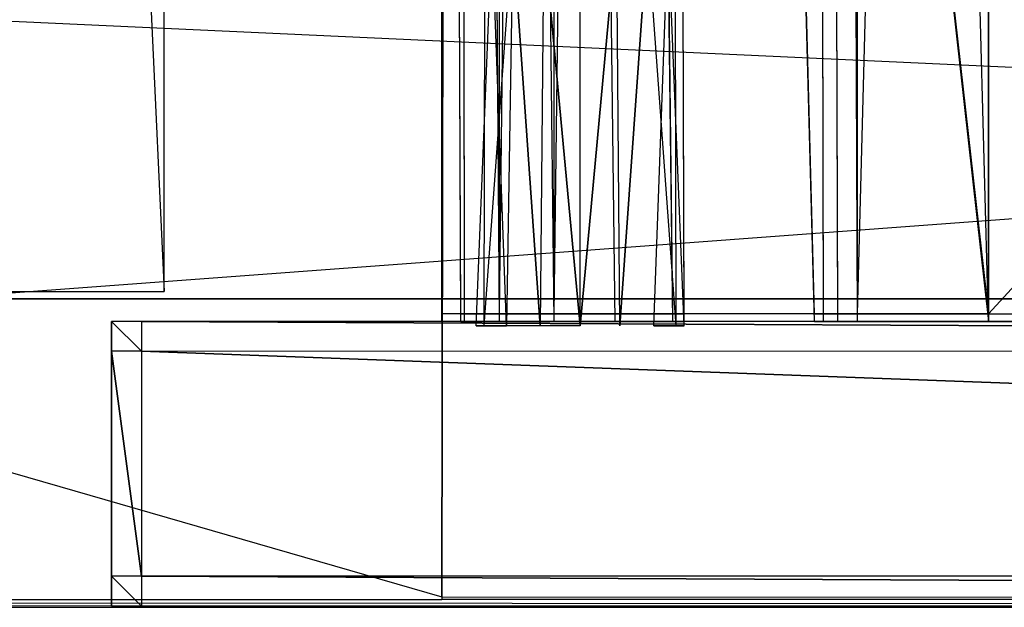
# Model space of a CAD drawing. Extents: x 0 to 1.4, y -0.5 to 0.
# Tile 29 of 44: x 0.9794 to 1.045, y -0.5 to -0.4608. Entities that reach past the tile are written whole.
import ezdxf

# ---------------------------------------------------------------- set-up
doc = ezdxf.new("R2010")
doc.units = 0
for name, color, linetype in [('L10_KORPUS_LEGATO_BO_X_13620__Y', 7, 'CONTINUOUS'), ('L12_KORPUS_LEGATO_3_N_B21700___', 7, 'CONTINUOUS'), ('L17_KORPUS_LEGATO_MS_X_190__Y_4', 7, 'CONTINUOUS'), ('L32_DRAWERBOX_LEGATO_REL_6_X_36', 7, 'CONTINUOUS'), ('L34_DRAWERBOX_LEGATO_REL_4_X_13', 7, 'CONTINUOUS'), ('L35_DRAWERBOX_LEGATO_REL_3_X_29', 7, 'CONTINUOUS'), ('L39_FRONT_LEGATO_S2S2_X_3400__Y', 7, 'CONTINUOUS'), ('L41_DRAWERBOX_LEGATO_NOR_4_X_36', 7, 'CONTINUOUS'), ('L44_DRAWERBOX_LEGATO_NOR_1_X_29', 7, 'CONTINUOUS'), ('L46_FRONT_LEGATO_S2S2_X_1400__Y', 7, 'CONTINUOUS'), ('L7_PLATTE_LEGATO_0_N_B21700____', 7, 'CONTINUOUS')]:
    doc.layers.add(name, color=color, linetype=linetype)

msp = doc.modelspace()

# ---------------------------------------------------------------- linework, layer by layer
at = {"layer": 'L10_KORPUS_LEGATO_BO_X_13620__Y', "color": 8}
for points, invisible_edges in [([(1.381, -0.479447, 0.02), (0.019, -0.069947, 0.02), (0.019, -0.479447, 0.02), (1.381, -0.479447, 0.02)], 13), ([(0.019, -0.069947, 0.02), (1.381, -0.479447, 0.02), (1.381, -0.069947, 0.02), (0.019, -0.069947, 0.02)], 14), ([(1.381, -0.069947, 0.001), (0.019, -0.479447, 0.001), (0.019, -0.069947, 0.001), (1.381, -0.069947, 0.001)], 13), ([(0.019, -0.479447, 0.001), (1.381, -0.069947, 0.001), (1.381, -0.479447, 0.001), (0.019, -0.479447, 0.001)], 14), ([(1.381, -0.479447, 0.001), (0.019, -0.479447, 0.02), (0.019, -0.479447, 0.001), (1.381, -0.479447, 0.001)], 13), ([(0.019, -0.479447, 0.02), (1.381, -0.479447, 0.001), (1.381, -0.479447, 0.02), (0.019, -0.479447, 0.02)], 14)]:
    msp.add_3dface(points, dxfattribs=dict(at, invisible_edges=invisible_edges))
at = {"layer": 'L12_KORPUS_LEGATO_3_N_B21700___', "color": 8}
for points, invisible_edges in [([(0.019, -0.479447, 0.483), (0.079, -0.419447, 0.483), (1.381, -0.479447, 0.483), (0.019, -0.479447, 0.483)], 10), ([(1.381, -0.479447, 0.502), (0.079, -0.419447, 0.502), (0.019, -0.479447, 0.502), (1.381, -0.479447, 0.502)], 13), ([(1.381, -0.479447, 0.483), (0.079, -0.419447, 0.483), (1.321, -0.419447, 0.483), (1.381, -0.479447, 0.483)], 15), ([(0.079, -0.419447, 0.502), (1.381, -0.479447, 0.502), (1.321, -0.419447, 0.502), (0.079, -0.419447, 0.502)], 14), ([(1.381, -0.479447, 0.483), (0.019, -0.479447, 0.502), (0.019, -0.479447, 0.483), (1.381, -0.479447, 0.483)], 13), ([(0.019, -0.479447, 0.502), (1.381, -0.479447, 0.483), (1.381, -0.479447, 0.502), (0.019, -0.479447, 0.502)], 14)]:
    msp.add_3dface(points, dxfattribs=dict(at, invisible_edges=invisible_edges))
at = {"layer": 'L17_KORPUS_LEGATO_MS_X_190__Y_4', "color": 8}
for points, invisible_edges in [([(0.989, -0.069937, 0.02), (0.97, -0.478937, 0.02), (0.97, -0.069937, 0.02), (0.989, -0.069937, 0.02)], 13), ([(0.97, -0.478937, 0.02), (0.989, -0.069937, 0.02), (0.989, -0.478937, 0.02), (0.97, -0.478937, 0.02)], 14), ([(0.989, -0.478937, 0.483), (0.97, -0.069937, 0.483), (0.97, -0.478937, 0.483), (0.989, -0.478937, 0.483)], 13), ([(0.97, -0.069937, 0.483), (0.989, -0.478937, 0.483), (0.989, -0.069937, 0.483), (0.97, -0.069937, 0.483)], 14), ([(0.989, -0.069937, 0.02), (0.989, -0.478937, 0.483), (0.989, -0.478937, 0.02), (0.989, -0.069937, 0.02)], 13), ([(0.989, -0.478937, 0.483), (0.989, -0.069937, 0.02), (0.989, -0.069937, 0.483), (0.989, -0.478937, 0.483)], 14), ([(0.989, -0.478937, 0.483), (0.97, -0.478937, 0.02), (0.989, -0.478937, 0.02), (0.989, -0.478937, 0.483)], 13), ([(0.97, -0.478937, 0.02), (0.989, -0.478937, 0.483), (0.97, -0.478937, 0.483), (0.97, -0.478937, 0.02)], 14)]:
    msp.add_3dface(points, dxfattribs=dict(at, invisible_edges=invisible_edges))
at = {"layer": 'L32_DRAWERBOX_LEGATO_REL_6_X_36', "color": 8}
for points, invisible_edges in [([(1.043985, -0.480942, 0.032), (1.0075, -0.156942, 0.032), (1.0075, -0.480942, 0.032), (1.043985, -0.480942, 0.032)], 13), ([(1.0075, -0.156942, 0.032), (1.043985, -0.480942, 0.032), (1.043985, -0.156942, 0.032), (1.0075, -0.156942, 0.032)], 14), ([(1.0075, -0.156942, 0.032), (1.008786, -0.480942, 0.10758), (1.0075, -0.480942, 0.032), (1.0075, -0.156942, 0.032)], 13), ([(1.008786, -0.480942, 0.10758), (1.0075, -0.156942, 0.032), (1.008786, -0.156942, 0.10758), (1.008786, -0.480942, 0.10758)], 14), ([(1.008786, -0.156942, 0.10758), (1.009033, -0.480942, 0.110955), (1.008786, -0.480942, 0.10758), (1.008786, -0.156942, 0.10758)], 13), ([(1.009033, -0.480942, 0.110955), (1.008786, -0.156942, 0.10758), (1.009033, -0.156942, 0.110955), (1.009033, -0.480942, 0.110955)], 14), ([(1.009033, -0.156942, 0.110955), (1.01138, -0.480942, 0.114232), (1.009033, -0.480942, 0.110955), (1.009033, -0.156942, 0.110955)], 13), ([(1.01138, -0.480942, 0.114232), (1.009033, -0.156942, 0.110955), (1.01138, -0.156942, 0.114232), (1.01138, -0.480942, 0.114232)], 14), ([(1.01138, -0.156942, 0.114232), (1.015026, -0.480942, 0.115948), (1.01138, -0.480942, 0.114232), (1.01138, -0.156942, 0.114232)], 13), ([(1.015026, -0.480942, 0.115948), (1.01138, -0.156942, 0.114232), (1.015026, -0.156942, 0.115948), (1.015026, -0.480942, 0.115948)], 14), ([(1.015026, -0.156942, 0.115948), (1.019089, -0.480942, 0.115998), (1.015026, -0.480942, 0.115948), (1.015026, -0.156942, 0.115948)], 13), ([(1.019089, -0.480942, 0.115998), (1.015026, -0.156942, 0.115948), (1.019089, -0.156942, 0.115998), (1.019089, -0.480942, 0.115998)], 14), ([(1.019089, -0.156942, 0.115998), (1.022928, -0.480942, 0.114666), (1.019089, -0.480942, 0.115998), (1.019089, -0.156942, 0.115998)], 13), ([(1.022928, -0.480942, 0.114666), (1.019089, -0.156942, 0.115998), (1.022928, -0.156942, 0.114666), (1.022928, -0.480942, 0.114666)], 14), ([(1.022928, -0.156942, 0.114666), (1.02368, -0.480942, 0.113598), (1.022928, -0.480942, 0.114666), (1.022928, -0.156942, 0.114666)], 13), ([(1.02368, -0.480942, 0.113598), (1.022928, -0.156942, 0.114666), (1.02368, -0.156942, 0.113598), (1.02368, -0.480942, 0.113598)], 14), ([(1.02368, -0.156942, 0.113598), (1.032389, -0.480942, 0.060646), (1.02368, -0.480942, 0.113598), (1.02368, -0.156942, 0.113598)], 13), ([(1.032389, -0.480942, 0.060646), (1.02368, -0.156942, 0.113598), (1.032389, -0.156942, 0.060646), (1.032389, -0.480942, 0.060646)], 14), ([(1.032389, -0.156942, 0.060646), (1.03297, -0.480942, 0.058607), (1.032389, -0.480942, 0.060646), (1.032389, -0.156942, 0.060646)], 13), ([(1.03297, -0.480942, 0.058607), (1.032389, -0.156942, 0.060646), (1.03297, -0.156942, 0.058607), (1.03297, -0.480942, 0.058607)], 14), ([(1.03297, -0.156942, 0.058607), (1.033933, -0.480942, 0.056719), (1.03297, -0.480942, 0.058607), (1.03297, -0.156942, 0.058607)], 13), ([(1.033933, -0.480942, 0.056719), (1.03297, -0.156942, 0.058607), (1.033933, -0.156942, 0.056719), (1.033933, -0.480942, 0.056719)], 14), ([(1.033933, -0.156942, 0.056719), (1.035241, -0.480942, 0.055052), (1.033933, -0.480942, 0.056719), (1.033933, -0.156942, 0.056719)], 13), ([(1.035241, -0.480942, 0.055052), (1.033933, -0.156942, 0.056719), (1.035241, -0.156942, 0.055052), (1.035241, -0.480942, 0.055052)], 14), ([(1.035241, -0.156942, 0.055052), (1.043985, -0.480942, 0.048743), (1.035241, -0.480942, 0.055052), (1.035241, -0.156942, 0.055052)], 13), ([(1.043985, -0.480942, 0.048743), (1.035241, -0.156942, 0.055052), (1.043985, -0.156942, 0.048743), (1.043985, -0.480942, 0.048743)], 14), ([(1.043985, -0.156942, 0.048743), (1.043985, -0.480942, 0.032), (1.043985, -0.480942, 0.048743), (1.043985, -0.156942, 0.048743)], 13), ([(1.043985, -0.480942, 0.032), (1.043985, -0.156942, 0.048743), (1.043985, -0.156942, 0.032), (1.043985, -0.480942, 0.032)], 14), ([(1.008786, -0.480942, 0.10758), (1.043985, -0.480942, 0.032), (1.0075, -0.480942, 0.032), (1.008786, -0.480942, 0.10758)], 13), ([(1.043985, -0.480942, 0.032), (1.008786, -0.480942, 0.10758), (1.03297, -0.480942, 0.058607), (1.043985, -0.480942, 0.032)], 10), ([(1.03297, -0.480942, 0.058607), (1.008786, -0.480942, 0.10758), (1.032389, -0.480942, 0.060646), (1.03297, -0.480942, 0.058607)], 10), ([(1.032389, -0.480942, 0.060646), (1.008786, -0.480942, 0.10758), (1.02368, -0.480942, 0.113598), (1.032389, -0.480942, 0.060646)], 13), ([(1.02368, -0.480942, 0.113598), (1.008786, -0.480942, 0.10758), (1.009033, -0.480942, 0.110955), (1.02368, -0.480942, 0.113598)], 14), ([(1.02368, -0.480942, 0.113598), (1.009033, -0.480942, 0.110955), (1.01138, -0.480942, 0.114232), (1.02368, -0.480942, 0.113598)], 15), ([(1.02368, -0.480942, 0.113598), (1.01138, -0.480942, 0.114232), (1.022928, -0.480942, 0.114666), (1.02368, -0.480942, 0.113598)], 15), ([(1.022928, -0.480942, 0.114666), (1.01138, -0.480942, 0.114232), (1.015026, -0.480942, 0.115948), (1.022928, -0.480942, 0.114666)], 15), ([(1.022928, -0.480942, 0.114666), (1.015026, -0.480942, 0.115948), (1.019089, -0.480942, 0.115998), (1.022928, -0.480942, 0.114666)], 15), ([(1.043985, -0.480942, 0.032), (1.03297, -0.480942, 0.058607), (1.033933, -0.480942, 0.056719), (1.043985, -0.480942, 0.032)], 13), ([(1.043985, -0.480942, 0.032), (1.033933, -0.480942, 0.056719), (1.035241, -0.480942, 0.055052), (1.043985, -0.480942, 0.032)], 10), ([(1.043985, -0.480942, 0.032), (1.035241, -0.480942, 0.055052), (1.043985, -0.480942, 0.048743), (1.043985, -0.480942, 0.032)], 13)]:
    msp.add_3dface(points, dxfattribs=dict(at, invisible_edges=invisible_edges))
at = {"layer": 'L34_DRAWERBOX_LEGATO_REL_4_X_13', "color": 8}
for points, invisible_edges in [([(1.010397, -0.455047, 0.1666), (1.010341, -0.481242, 0.169255), (1.009813, -0.481242, 0.1666), (1.010397, -0.455047, 0.1666)], 13), ([(1.01088, -0.455047, 0.164169), (1.009813, -0.481242, 0.1666), (1.010341, -0.481242, 0.163945), (1.01088, -0.455047, 0.164169)], 13), ([(1.009813, -0.481242, 0.1666), (1.01088, -0.455047, 0.164169), (1.010397, -0.455047, 0.1666), (1.009813, -0.481242, 0.1666)], 14), ([(1.010341, -0.481242, 0.169255), (1.010397, -0.455047, 0.1666), (1.01088, -0.455047, 0.169031), (1.010341, -0.481242, 0.169255)], 14), ([(1.01088, -0.455047, 0.169031), (1.011845, -0.481242, 0.171505), (1.010341, -0.481242, 0.169255), (1.01088, -0.455047, 0.169031)], 13), ([(1.012258, -0.455047, 0.162107), (1.010341, -0.481242, 0.163945), (1.011845, -0.481242, 0.161695), (1.012258, -0.455047, 0.162107)], 13), ([(1.010341, -0.481242, 0.163945), (1.012258, -0.455047, 0.162107), (1.01088, -0.455047, 0.164169), (1.010341, -0.481242, 0.163945)], 14), ([(1.011845, -0.481242, 0.171505), (1.01088, -0.455047, 0.169031), (1.012258, -0.455047, 0.171093), (1.011845, -0.481242, 0.171505)], 14), ([(1.012258, -0.455047, 0.171093), (1.014095, -0.481242, 0.173009), (1.011845, -0.481242, 0.171505), (1.012258, -0.455047, 0.171093)], 13), ([(1.014095, -0.481242, 0.160191), (1.012258, -0.455047, 0.162107), (1.011845, -0.481242, 0.161695), (1.014095, -0.481242, 0.160191)], 13), ([(1.014095, -0.481242, 0.173009), (1.012258, -0.455047, 0.171093), (1.014319, -0.455047, 0.17247), (1.014095, -0.481242, 0.173009)], 14), ([(1.012258, -0.455047, 0.162107), (1.014095, -0.481242, 0.160191), (1.014319, -0.455047, 0.16073), (1.012258, -0.455047, 0.162107)], 14), ([(1.01675, -0.481242, 0.159663), (1.014319, -0.455047, 0.16073), (1.014095, -0.481242, 0.160191), (1.01675, -0.481242, 0.159663)], 13), ([(1.014319, -0.455047, 0.17247), (1.01675, -0.481242, 0.173537), (1.014095, -0.481242, 0.173009), (1.014319, -0.455047, 0.17247)], 13), ([(1.014319, -0.455047, 0.16073), (1.01675, -0.481242, 0.159663), (1.01675, -0.455047, 0.160247), (1.014319, -0.455047, 0.16073)], 14), ([(1.01675, -0.481242, 0.173537), (1.014319, -0.455047, 0.17247), (1.01675, -0.455047, 0.172953), (1.01675, -0.481242, 0.173537)], 14), ([(1.01675, -0.481242, 0.159663), (1.019182, -0.455047, 0.16073), (1.01675, -0.455047, 0.160247), (1.01675, -0.481242, 0.159663)], 13), ([(1.019182, -0.455047, 0.16073), (1.01675, -0.481242, 0.159663), (1.019405, -0.481242, 0.160191), (1.019182, -0.455047, 0.16073)], 14), ([(1.019182, -0.455047, 0.17247), (1.01675, -0.481242, 0.173537), (1.01675, -0.455047, 0.172953), (1.019182, -0.455047, 0.17247)], 13), ([(1.01675, -0.481242, 0.173537), (1.019182, -0.455047, 0.17247), (1.019405, -0.481242, 0.173009), (1.01675, -0.481242, 0.173537)], 14), ([(1.019405, -0.481242, 0.160191), (1.021243, -0.455047, 0.162107), (1.019182, -0.455047, 0.16073), (1.019405, -0.481242, 0.160191)], 13), ([(1.021243, -0.455047, 0.171093), (1.019405, -0.481242, 0.173009), (1.019182, -0.455047, 0.17247), (1.021243, -0.455047, 0.171093)], 13), ([(1.021243, -0.455047, 0.162107), (1.019405, -0.481242, 0.160191), (1.021656, -0.481242, 0.161695), (1.021243, -0.455047, 0.162107)], 14), ([(1.019405, -0.481242, 0.173009), (1.021243, -0.455047, 0.171093), (1.021656, -0.481242, 0.171505), (1.019405, -0.481242, 0.173009)], 14), ([(1.021243, -0.455047, 0.171093), (1.023159, -0.481242, 0.169255), (1.021656, -0.481242, 0.171505), (1.021243, -0.455047, 0.171093)], 13), ([(1.023159, -0.481242, 0.169255), (1.021243, -0.455047, 0.171093), (1.02262, -0.455047, 0.169031), (1.023159, -0.481242, 0.169255)], 14), ([(1.021656, -0.481242, 0.161695), (1.02262, -0.455047, 0.164169), (1.021243, -0.455047, 0.162107), (1.021656, -0.481242, 0.161695)], 14), ([(1.02262, -0.455047, 0.164169), (1.021656, -0.481242, 0.161695), (1.023159, -0.481242, 0.163945), (1.02262, -0.455047, 0.164169)], 13), ([(1.02262, -0.455047, 0.169031), (1.023688, -0.481242, 0.1666), (1.023159, -0.481242, 0.169255), (1.02262, -0.455047, 0.169031)], 13), ([(1.023688, -0.481242, 0.1666), (1.02262, -0.455047, 0.169031), (1.023104, -0.455047, 0.1666), (1.023688, -0.481242, 0.1666)], 14), ([(1.023159, -0.481242, 0.163945), (1.023104, -0.455047, 0.1666), (1.02262, -0.455047, 0.164169), (1.023159, -0.481242, 0.163945)], 14), ([(1.023104, -0.455047, 0.1666), (1.023159, -0.481242, 0.163945), (1.023688, -0.481242, 0.1666), (1.023104, -0.455047, 0.1666)], 13)]:
    msp.add_3dface(points, dxfattribs=dict(at, invisible_edges=invisible_edges))
at = {"layer": 'L35_DRAWERBOX_LEGATO_REL_3_X_29', "color": 8}
for points, invisible_edges in [([(1.339515, -0.480942, 0.048), (1.043985, -0.156942, 0.048), (1.043985, -0.480942, 0.048), (1.339515, -0.480942, 0.048)], 13), ([(1.043985, -0.156942, 0.048), (1.339515, -0.480942, 0.048), (1.339515, -0.156942, 0.048), (1.043985, -0.156942, 0.048)], 14), ([(1.043985, -0.156942, 0.032), (1.339515, -0.480942, 0.032), (1.043985, -0.480942, 0.032), (1.043985, -0.156942, 0.032)], 13), ([(1.339515, -0.480942, 0.032), (1.043985, -0.156942, 0.032), (1.339515, -0.156942, 0.032), (1.339515, -0.480942, 0.032)], 14), ([(1.043985, -0.156942, 0.048), (1.043985, -0.480942, 0.032), (1.043985, -0.480942, 0.048), (1.043985, -0.156942, 0.048)], 13), ([(1.043985, -0.480942, 0.032), (1.043985, -0.156942, 0.048), (1.043985, -0.156942, 0.032), (1.043985, -0.480942, 0.032)], 14), ([(1.339515, -0.480942, 0.032), (1.043985, -0.480942, 0.048), (1.043985, -0.480942, 0.032), (1.339515, -0.480942, 0.032)], 13), ([(1.043985, -0.480942, 0.048), (1.339515, -0.480942, 0.032), (1.339515, -0.480942, 0.048), (1.043985, -0.480942, 0.048)], 14)]:
    msp.add_3dface(points, dxfattribs=dict(at, invisible_edges=invisible_edges))
at = {"layer": 'L39_FRONT_LEGATO_S2S2_X_3400__Y', "color": 8}
for points, invisible_edges in [([(0.9875, -0.482937, 0.34), (0.9855, -0.480937, 0.34), (0.9855, -0.482937, 0.34), (0.9875, -0.482937, 0.34)], 13), ([(0.9855, -0.480937, 0.34), (0.9875, -0.482937, 0.34), (0.9875, -0.480937, 0.34), (0.9855, -0.480937, 0.34)], 14), ([(0.9855, -0.480937), (0.9875, -0.482937), (0.9855, -0.482937), (0.9855, -0.480937)], 13), ([(0.9875, -0.482937), (0.9855, -0.480937), (0.9875, -0.480937), (0.9875, -0.482937)], 14), ([(0.9855, -0.482937, 0.338), (0.9855, -0.480937, 0.002), (0.9855, -0.482937, 0.002), (0.9855, -0.482937, 0.338)], 13), ([(0.9855, -0.480937, 0.002), (0.9855, -0.482937, 0.338), (0.9855, -0.480937, 0.338), (0.9855, -0.480937, 0.002)], 14), ([(0.9855, -0.480937, 0.338), (0.9875, -0.480937, 0.002), (0.9855, -0.480937, 0.002), (0.9855, -0.480937, 0.338)], 13), ([(0.9875, -0.480937, 0.002), (0.9855, -0.480937, 0.338), (0.9875, -0.480937, 0.338), (0.9875, -0.480937, 0.002)], 14), ([(0.9855, -0.480937, 0.34), (0.9875, -0.480937, 0.338), (0.9855, -0.480937, 0.338), (0.9855, -0.480937, 0.34)], 13), ([(0.9875, -0.480937, 0.338), (0.9855, -0.480937, 0.34), (0.9875, -0.480937, 0.34), (0.9875, -0.480937, 0.338)], 14), ([(0.9855, -0.480937, 0.002), (0.9875, -0.480937), (0.9855, -0.480937), (0.9855, -0.480937, 0.002)], 13), ([(0.9875, -0.480937), (0.9855, -0.480937, 0.002), (0.9875, -0.480937, 0.002), (0.9875, -0.480937)], 14), ([(0.9855, -0.482937, 0.002), (0.9855, -0.480937), (0.9855, -0.482937), (0.9855, -0.482937, 0.002)], 13), ([(0.9855, -0.480937), (0.9855, -0.482937, 0.002), (0.9855, -0.480937, 0.002), (0.9855, -0.480937)], 14), ([(0.9855, -0.480937, 0.34), (0.9855, -0.482937, 0.338), (0.9855, -0.482937, 0.34), (0.9855, -0.480937, 0.34)], 13), ([(0.9855, -0.482937, 0.338), (0.9855, -0.480937, 0.34), (0.9855, -0.480937, 0.338), (0.9855, -0.482937, 0.338)], 14), ([(1.396, -0.482947, 0.34), (0.9875, -0.480937, 0.34), (0.9875, -0.482937, 0.34), (1.396, -0.482947, 0.34)], 13), ([(0.9875, -0.480937, 0.34), (1.396, -0.482947, 0.34), (1.396, -0.480947, 0.34), (0.9875, -0.480937, 0.34)], 14), ([(0.9875, -0.480937), (1.396, -0.482947), (0.9875, -0.482937), (0.9875, -0.480937)], 13), ([(1.396, -0.482947), (0.9875, -0.480937), (1.396, -0.480947), (1.396, -0.482947)], 14), ([(0.9875, -0.480937, 0.338), (1.396, -0.480947, 0.002), (0.9875, -0.480937, 0.002), (0.9875, -0.480937, 0.338)], 13), ([(1.396, -0.480947, 0.002), (0.9875, -0.480937, 0.338), (1.396, -0.480947, 0.338), (1.396, -0.480947, 0.002)], 14), ([(0.9875, -0.480937, 0.34), (1.396, -0.480947, 0.338), (0.9875, -0.480937, 0.338), (0.9875, -0.480937, 0.34)], 13), ([(1.396, -0.480947, 0.338), (0.9875, -0.480937, 0.34), (1.396, -0.480947, 0.34), (1.396, -0.480947, 0.338)], 14), ([(0.9875, -0.480937, 0.002), (1.396, -0.480947), (0.9875, -0.480937), (0.9875, -0.480937, 0.002)], 13), ([(1.396, -0.480947), (0.9875, -0.480937, 0.002), (1.396, -0.480947, 0.002), (1.396, -0.480947)], 14), ([(0.985499, -0.497937, 0.338), (0.9855, -0.482937, 0.002), (0.985499, -0.497937, 0.002), (0.985499, -0.497937, 0.338)], 13), ([(0.9855, -0.482937, 0.002), (0.985499, -0.497937, 0.338), (0.9855, -0.482937, 0.338), (0.9855, -0.482937, 0.002)], 14), ([(0.9855, -0.482937), (0.987499, -0.497937), (0.985499, -0.497937), (0.9855, -0.482937)], 13), ([(0.9855, -0.482937, 0.002), (0.985499, -0.497937), (0.985499, -0.497937, 0.002), (0.9855, -0.482937, 0.002)], 13), ([(0.985499, -0.497937), (0.9855, -0.482937, 0.002), (0.9855, -0.482937), (0.985499, -0.497937)], 14), ([(0.987499, -0.497937, 0.34), (0.9855, -0.482937, 0.34), (0.985499, -0.497937, 0.34), (0.987499, -0.497937, 0.34)], 13), ([(0.9855, -0.482937, 0.34), (0.985499, -0.497937, 0.338), (0.985499, -0.497937, 0.34), (0.9855, -0.482937, 0.34)], 13), ([(0.985499, -0.497937, 0.338), (0.9855, -0.482937, 0.34), (0.9855, -0.482937, 0.338), (0.985499, -0.497937, 0.338)], 14), ([(0.987499, -0.497937), (0.9855, -0.482937), (0.9875, -0.482937), (0.987499, -0.497937)], 14), ([(0.9855, -0.482937, 0.34), (0.987499, -0.497937, 0.34), (0.9875, -0.482937, 0.34), (0.9855, -0.482937, 0.34)], 14), ([(0.9875, -0.482937), (1.395999, -0.497947), (0.987499, -0.497937), (0.9875, -0.482937)], 13), ([(1.395999, -0.497947, 0.34), (0.9875, -0.482937, 0.34), (0.987499, -0.497937, 0.34), (1.395999, -0.497947, 0.34)], 13), ([(1.395999, -0.497947), (0.9875, -0.482937), (1.396, -0.482947), (1.395999, -0.497947)], 14), ([(0.9875, -0.482937, 0.34), (1.395999, -0.497947, 0.34), (1.396, -0.482947, 0.34), (0.9875, -0.482937, 0.34)], 14), ([(0.985499, -0.497937, 0.34), (0.985499, -0.499937, 0.338), (0.985499, -0.499937, 0.34), (0.985499, -0.497937, 0.34)], 13), ([(0.985499, -0.499937, 0.338), (0.985499, -0.497937, 0.34), (0.985499, -0.497937, 0.338), (0.985499, -0.499937, 0.338)], 14), ([(0.985499, -0.499937, 0.338), (0.985499, -0.497937, 0.002), (0.985499, -0.499937, 0.002), (0.985499, -0.499937, 0.338)], 13), ([(0.985499, -0.497937, 0.002), (0.985499, -0.499937, 0.338), (0.985499, -0.497937, 0.338), (0.985499, -0.497937, 0.002)], 14), ([(0.985499, -0.497937, 0.002), (0.985499, -0.499937), (0.985499, -0.499937, 0.002), (0.985499, -0.497937, 0.002)], 13), ([(0.985499, -0.499937), (0.985499, -0.497937, 0.002), (0.985499, -0.497937), (0.985499, -0.499937)], 14), ([(0.985499, -0.497937), (0.987499, -0.499937), (0.985499, -0.499937), (0.985499, -0.497937)], 13), ([(0.987499, -0.499937), (0.985499, -0.497937), (0.987499, -0.497937), (0.987499, -0.499937)], 14), ([(0.987499, -0.499937, 0.34), (0.985499, -0.497937, 0.34), (0.985499, -0.499937, 0.34), (0.987499, -0.499937, 0.34)], 13), ([(0.985499, -0.497937, 0.34), (0.987499, -0.499937, 0.34), (0.987499, -0.497937, 0.34), (0.985499, -0.497937, 0.34)], 14), ([(0.987499, -0.497937), (1.395999, -0.499947), (0.987499, -0.499937), (0.987499, -0.497937)], 13), ([(1.395999, -0.499947), (0.987499, -0.497937), (1.395999, -0.497947), (1.395999, -0.499947)], 14), ([(1.395999, -0.499947, 0.34), (0.987499, -0.497937, 0.34), (0.987499, -0.499937, 0.34), (1.395999, -0.499947, 0.34)], 13), ([(0.987499, -0.497937, 0.34), (1.395999, -0.499947, 0.34), (1.395999, -0.497947, 0.34), (0.987499, -0.497937, 0.34)], 14), ([(0.987499, -0.499937), (0.985499, -0.499937, 0.002), (0.985499, -0.499937), (0.987499, -0.499937)], 13), ([(0.985499, -0.499937, 0.002), (0.987499, -0.499937), (0.987499, -0.499937, 0.002), (0.985499, -0.499937, 0.002)], 14), ([(0.987499, -0.499937, 0.002), (0.985499, -0.499937, 0.338), (0.985499, -0.499937, 0.002), (0.987499, -0.499937, 0.002)], 13), ([(0.985499, -0.499937, 0.338), (0.987499, -0.499937, 0.002), (0.987499, -0.499937, 0.338), (0.985499, -0.499937, 0.338)], 14), ([(0.987499, -0.499937, 0.338), (0.985499, -0.499937, 0.34), (0.985499, -0.499937, 0.338), (0.987499, -0.499937, 0.338)], 13), ([(0.985499, -0.499937, 0.34), (0.987499, -0.499937, 0.338), (0.987499, -0.499937, 0.34), (0.985499, -0.499937, 0.34)], 14), ([(1.395999, -0.499947, 0.002), (0.987499, -0.499937, 0.338), (0.987499, -0.499937, 0.002), (1.395999, -0.499947, 0.002)], 13), ([(0.987499, -0.499937, 0.338), (1.395999, -0.499947, 0.002), (1.395999, -0.499947, 0.338), (0.987499, -0.499937, 0.338)], 14), ([(1.395999, -0.499947), (0.987499, -0.499937, 0.002), (0.987499, -0.499937), (1.395999, -0.499947)], 13), ([(0.987499, -0.499937, 0.002), (1.395999, -0.499947), (1.395999, -0.499947, 0.002), (0.987499, -0.499937, 0.002)], 14), ([(1.395999, -0.499947, 0.338), (0.987499, -0.499937, 0.34), (0.987499, -0.499937, 0.338), (1.395999, -0.499947, 0.338)], 13), ([(0.987499, -0.499937, 0.34), (1.395999, -0.499947, 0.338), (1.395999, -0.499947, 0.34), (0.987499, -0.499937, 0.34)], 14)]:
    msp.add_3dface(points, dxfattribs=dict(at, invisible_edges=invisible_edges))
at = {"layer": 'L41_DRAWERBOX_LEGATO_NOR_4_X_36', "color": 8}
for points, invisible_edges in [([(1.043985, -0.480442, 0.382), (1.0075, -0.156442, 0.382), (1.0075, -0.480442, 0.382), (1.043985, -0.480442, 0.382)], 13), ([(1.0075, -0.156442, 0.382), (1.043985, -0.480442, 0.382), (1.043985, -0.156442, 0.382), (1.0075, -0.156442, 0.382)], 14), ([(1.0075, -0.156442, 0.382), (1.008786, -0.480442, 0.45758), (1.0075, -0.480442, 0.382), (1.0075, -0.156442, 0.382)], 13), ([(1.008786, -0.480442, 0.45758), (1.0075, -0.156442, 0.382), (1.008786, -0.156442, 0.45758), (1.008786, -0.480442, 0.45758)], 14), ([(1.008786, -0.156442, 0.45758), (1.009033, -0.480442, 0.460955), (1.008786, -0.480442, 0.45758), (1.008786, -0.156442, 0.45758)], 13), ([(1.009033, -0.480442, 0.460955), (1.008786, -0.156442, 0.45758), (1.009033, -0.156442, 0.460955), (1.009033, -0.480442, 0.460955)], 14), ([(1.009033, -0.156442, 0.460955), (1.01138, -0.480442, 0.464232), (1.009033, -0.480442, 0.460955), (1.009033, -0.156442, 0.460955)], 13), ([(1.01138, -0.480442, 0.464232), (1.009033, -0.156442, 0.460955), (1.01138, -0.156442, 0.464232), (1.01138, -0.480442, 0.464232)], 14), ([(1.015026, -0.156442, 0.465948), (1.01138, -0.480442, 0.464232), (1.01138, -0.156442, 0.464232), (1.015026, -0.156442, 0.465948)], 13), ([(1.01138, -0.480442, 0.464232), (1.015026, -0.156442, 0.465948), (1.015026, -0.480442, 0.465948), (1.01138, -0.480442, 0.464232)], 14), ([(1.019089, -0.156442, 0.465998), (1.015026, -0.480442, 0.465948), (1.015026, -0.156442, 0.465948), (1.019089, -0.156442, 0.465998)], 13), ([(1.015026, -0.480442, 0.465948), (1.019089, -0.156442, 0.465998), (1.019089, -0.480442, 0.465998), (1.015026, -0.480442, 0.465948)], 14), ([(1.019089, -0.156442, 0.465998), (1.022928, -0.480442, 0.464666), (1.019089, -0.480442, 0.465998), (1.019089, -0.156442, 0.465998)], 13), ([(1.022928, -0.480442, 0.464666), (1.019089, -0.156442, 0.465998), (1.022928, -0.156442, 0.464666), (1.022928, -0.480442, 0.464666)], 14), ([(1.022928, -0.156442, 0.464666), (1.02368, -0.480442, 0.463598), (1.022928, -0.480442, 0.464666), (1.022928, -0.156442, 0.464666)], 13), ([(1.02368, -0.480442, 0.463598), (1.022928, -0.156442, 0.464666), (1.02368, -0.156442, 0.463598), (1.02368, -0.480442, 0.463598)], 14), ([(1.02368, -0.156442, 0.463598), (1.032389, -0.480442, 0.410646), (1.02368, -0.480442, 0.463598), (1.02368, -0.156442, 0.463598)], 13), ([(1.032389, -0.480442, 0.410646), (1.02368, -0.156442, 0.463598), (1.032389, -0.156442, 0.410646), (1.032389, -0.480442, 0.410646)], 14), ([(1.032389, -0.156442, 0.410646), (1.03297, -0.480442, 0.408607), (1.032389, -0.480442, 0.410646), (1.032389, -0.156442, 0.410646)], 13), ([(1.03297, -0.480442, 0.408607), (1.032389, -0.156442, 0.410646), (1.03297, -0.156442, 0.408607), (1.03297, -0.480442, 0.408607)], 14), ([(1.03297, -0.156442, 0.408607), (1.033933, -0.480442, 0.406719), (1.03297, -0.480442, 0.408607), (1.03297, -0.156442, 0.408607)], 13), ([(1.033933, -0.480442, 0.406719), (1.03297, -0.156442, 0.408607), (1.033933, -0.156442, 0.406719), (1.033933, -0.480442, 0.406719)], 14), ([(1.033933, -0.156442, 0.406719), (1.035241, -0.480442, 0.405052), (1.033933, -0.480442, 0.406719), (1.033933, -0.156442, 0.406719)], 13), ([(1.035241, -0.480442, 0.405052), (1.033933, -0.156442, 0.406719), (1.035241, -0.156442, 0.405052), (1.035241, -0.480442, 0.405052)], 14), ([(1.043985, -0.156442, 0.398743), (1.035241, -0.480442, 0.405052), (1.035241, -0.156442, 0.405052), (1.043985, -0.156442, 0.398743)], 13), ([(1.035241, -0.480442, 0.405052), (1.043985, -0.156442, 0.398743), (1.043985, -0.480442, 0.398743), (1.035241, -0.480442, 0.405052)], 14), ([(1.043985, -0.156442, 0.398743), (1.043985, -0.480442, 0.382), (1.043985, -0.480442, 0.398743), (1.043985, -0.156442, 0.398743)], 13), ([(1.043985, -0.480442, 0.382), (1.043985, -0.156442, 0.398743), (1.043985, -0.156442, 0.382), (1.043985, -0.480442, 0.382)], 14), ([(1.008786, -0.480442, 0.45758), (1.043985, -0.480442, 0.382), (1.0075, -0.480442, 0.382), (1.008786, -0.480442, 0.45758)], 13), ([(1.043985, -0.480442, 0.382), (1.008786, -0.480442, 0.45758), (1.03297, -0.480442, 0.408607), (1.043985, -0.480442, 0.382)], 10), ([(1.03297, -0.480442, 0.408607), (1.008786, -0.480442, 0.45758), (1.032389, -0.480442, 0.410646), (1.03297, -0.480442, 0.408607)], 10), ([(1.032389, -0.480442, 0.410646), (1.008786, -0.480442, 0.45758), (1.02368, -0.480442, 0.463598), (1.032389, -0.480442, 0.410646)], 13), ([(1.02368, -0.480442, 0.463598), (1.008786, -0.480442, 0.45758), (1.009033, -0.480442, 0.460955), (1.02368, -0.480442, 0.463598)], 14), ([(1.02368, -0.480442, 0.463598), (1.009033, -0.480442, 0.460955), (1.01138, -0.480442, 0.464232), (1.02368, -0.480442, 0.463598)], 15), ([(1.02368, -0.480442, 0.463598), (1.01138, -0.480442, 0.464232), (1.022928, -0.480442, 0.464666), (1.02368, -0.480442, 0.463598)], 15), ([(1.022928, -0.480442, 0.464666), (1.01138, -0.480442, 0.464232), (1.015026, -0.480442, 0.465948), (1.022928, -0.480442, 0.464666)], 15), ([(1.022928, -0.480442, 0.464666), (1.015026, -0.480442, 0.465948), (1.019089, -0.480442, 0.465998), (1.022928, -0.480442, 0.464666)], 15), ([(1.043985, -0.480442, 0.382), (1.03297, -0.480442, 0.408607), (1.033933, -0.480442, 0.406719), (1.043985, -0.480442, 0.382)], 13), ([(1.043985, -0.480442, 0.382), (1.033933, -0.480442, 0.406719), (1.035241, -0.480442, 0.405052), (1.043985, -0.480442, 0.382)], 10), ([(1.043985, -0.480442, 0.382), (1.035241, -0.480442, 0.405052), (1.043985, -0.480442, 0.398743), (1.043985, -0.480442, 0.382)], 13)]:
    msp.add_3dface(points, dxfattribs=dict(at, invisible_edges=invisible_edges))
at = {"layer": 'L44_DRAWERBOX_LEGATO_NOR_1_X_29', "color": 8}
for points, invisible_edges in [([(1.339554, -0.156442, 0.382), (1.043985, -0.480442, 0.382), (1.043985, -0.156442, 0.382), (1.339554, -0.156442, 0.382)], 13), ([(1.043985, -0.480442, 0.382), (1.339554, -0.156442, 0.382), (1.339554, -0.480442, 0.382), (1.043985, -0.480442, 0.382)], 14), ([(1.339554, -0.480442, 0.398), (1.043985, -0.156442, 0.398), (1.043985, -0.480442, 0.398), (1.339554, -0.480442, 0.398)], 13), ([(1.043985, -0.156442, 0.398), (1.339554, -0.480442, 0.398), (1.339554, -0.156442, 0.398), (1.043985, -0.156442, 0.398)], 14), ([(1.043985, -0.156442, 0.398), (1.043985, -0.480442, 0.382), (1.043985, -0.480442, 0.398), (1.043985, -0.156442, 0.398)], 13), ([(1.043985, -0.480442, 0.382), (1.043985, -0.156442, 0.398), (1.043985, -0.156442, 0.382), (1.043985, -0.480442, 0.382)], 14), ([(1.339554, -0.480442, 0.398), (1.043985, -0.480442, 0.382), (1.339554, -0.480442, 0.382), (1.339554, -0.480442, 0.398)], 13), ([(1.043985, -0.480442, 0.382), (1.339554, -0.480442, 0.398), (1.043985, -0.480442, 0.398), (1.043985, -0.480442, 0.382)], 14)]:
    msp.add_3dface(points, dxfattribs=dict(at, invisible_edges=invisible_edges))
at = {"layer": 'L46_FRONT_LEGATO_S2S2_X_1400__Y', "color": 8}
for points, invisible_edges in [([(0.9875, -0.482937, 0.51), (0.9855, -0.480937, 0.51), (0.9855, -0.482937, 0.51), (0.9875, -0.482937, 0.51)], 13), ([(0.9855, -0.480937, 0.51), (0.9875, -0.482937, 0.51), (0.9875, -0.480937, 0.51), (0.9855, -0.480937, 0.51)], 14), ([(0.9855, -0.480937, 0.37), (0.9875, -0.482937, 0.37), (0.9855, -0.482937, 0.37), (0.9855, -0.480937, 0.37)], 13), ([(0.9875, -0.482937, 0.37), (0.9855, -0.480937, 0.37), (0.9875, -0.480937, 0.37), (0.9875, -0.482937, 0.37)], 14), ([(0.9855, -0.482937, 0.508), (0.9855, -0.480937, 0.372), (0.9855, -0.482937, 0.372), (0.9855, -0.482937, 0.508)], 13), ([(0.9855, -0.480937, 0.372), (0.9855, -0.482937, 0.508), (0.9855, -0.480937, 0.508), (0.9855, -0.480937, 0.372)], 14), ([(0.9855, -0.480937, 0.508), (0.9875, -0.480937, 0.372), (0.9855, -0.480937, 0.372), (0.9855, -0.480937, 0.508)], 13), ([(0.9875, -0.480937, 0.372), (0.9855, -0.480937, 0.508), (0.9875, -0.480937, 0.508), (0.9875, -0.480937, 0.372)], 14), ([(0.9855, -0.480937, 0.51), (0.9875, -0.480937, 0.508), (0.9855, -0.480937, 0.508), (0.9855, -0.480937, 0.51)], 13), ([(0.9875, -0.480937, 0.508), (0.9855, -0.480937, 0.51), (0.9875, -0.480937, 0.51), (0.9875, -0.480937, 0.508)], 14), ([(0.9855, -0.480937, 0.372), (0.9875, -0.480937, 0.37), (0.9855, -0.480937, 0.37), (0.9855, -0.480937, 0.372)], 13), ([(0.9875, -0.480937, 0.37), (0.9855, -0.480937, 0.372), (0.9875, -0.480937, 0.372), (0.9875, -0.480937, 0.37)], 14), ([(0.9855, -0.480937, 0.372), (0.9855, -0.482937, 0.37), (0.9855, -0.482937, 0.372), (0.9855, -0.480937, 0.372)], 13), ([(0.9855, -0.482937, 0.37), (0.9855, -0.480937, 0.372), (0.9855, -0.480937, 0.37), (0.9855, -0.482937, 0.37)], 14), ([(0.9855, -0.480937, 0.51), (0.9855, -0.482937, 0.508), (0.9855, -0.482937, 0.51), (0.9855, -0.480937, 0.51)], 13), ([(0.9855, -0.482937, 0.508), (0.9855, -0.480937, 0.51), (0.9855, -0.480937, 0.508), (0.9855, -0.482937, 0.508)], 14), ([(1.396, -0.482947, 0.51), (0.9875, -0.480937, 0.51), (0.9875, -0.482937, 0.51), (1.396, -0.482947, 0.51)], 13), ([(0.9875, -0.480937, 0.51), (1.396, -0.482947, 0.51), (1.396, -0.480947, 0.51), (0.9875, -0.480937, 0.51)], 14), ([(0.9875, -0.480937, 0.37), (1.396, -0.482947, 0.37), (0.9875, -0.482937, 0.37), (0.9875, -0.480937, 0.37)], 13), ([(1.396, -0.482947, 0.37), (0.9875, -0.480937, 0.37), (1.396, -0.480947, 0.37), (1.396, -0.482947, 0.37)], 14), ([(0.9875, -0.480937, 0.508), (1.396, -0.480947, 0.372), (0.9875, -0.480937, 0.372), (0.9875, -0.480937, 0.508)], 13), ([(1.396, -0.480947, 0.372), (0.9875, -0.480937, 0.508), (1.396, -0.480947, 0.508), (1.396, -0.480947, 0.372)], 14), ([(0.9875, -0.480937, 0.51), (1.396, -0.480947, 0.508), (0.9875, -0.480937, 0.508), (0.9875, -0.480937, 0.51)], 13), ([(1.396, -0.480947, 0.508), (0.9875, -0.480937, 0.51), (1.396, -0.480947, 0.51), (1.396, -0.480947, 0.508)], 14), ([(0.9875, -0.480937, 0.372), (1.396, -0.480947, 0.37), (0.9875, -0.480937, 0.37), (0.9875, -0.480937, 0.372)], 13), ([(1.396, -0.480947, 0.37), (0.9875, -0.480937, 0.372), (1.396, -0.480947, 0.372), (1.396, -0.480947, 0.37)], 14), ([(0.985499, -0.497937, 0.508), (0.9855, -0.482937, 0.372), (0.985499, -0.497937, 0.372), (0.985499, -0.497937, 0.508)], 13), ([(0.9855, -0.482937, 0.372), (0.985499, -0.497937, 0.508), (0.9855, -0.482937, 0.508), (0.9855, -0.482937, 0.372)], 14), ([(0.9855, -0.482937, 0.37), (0.987499, -0.497937, 0.37), (0.985499, -0.497937, 0.37), (0.9855, -0.482937, 0.37)], 13), ([(0.9855, -0.482937, 0.372), (0.985499, -0.497937, 0.37), (0.985499, -0.497937, 0.372), (0.9855, -0.482937, 0.372)], 13), ([(0.985499, -0.497937, 0.37), (0.9855, -0.482937, 0.372), (0.9855, -0.482937, 0.37), (0.985499, -0.497937, 0.37)], 14), ([(0.987499, -0.497937, 0.51), (0.9855, -0.482937, 0.51), (0.985499, -0.497937, 0.51), (0.987499, -0.497937, 0.51)], 13), ([(0.9855, -0.482937, 0.51), (0.985499, -0.497937, 0.508), (0.985499, -0.497937, 0.51), (0.9855, -0.482937, 0.51)], 13), ([(0.985499, -0.497937, 0.508), (0.9855, -0.482937, 0.51), (0.9855, -0.482937, 0.508), (0.985499, -0.497937, 0.508)], 14), ([(0.987499, -0.497937, 0.37), (0.9855, -0.482937, 0.37), (0.9875, -0.482937, 0.37), (0.987499, -0.497937, 0.37)], 14), ([(0.9855, -0.482937, 0.51), (0.987499, -0.497937, 0.51), (0.9875, -0.482937, 0.51), (0.9855, -0.482937, 0.51)], 14), ([(0.9875, -0.482937, 0.37), (1.395999, -0.497947, 0.37), (0.987499, -0.497937, 0.37), (0.9875, -0.482937, 0.37)], 13), ([(1.395999, -0.497947, 0.51), (0.9875, -0.482937, 0.51), (0.987499, -0.497937, 0.51), (1.395999, -0.497947, 0.51)], 13), ([(1.395999, -0.497947, 0.37), (0.9875, -0.482937, 0.37), (1.396, -0.482947, 0.37), (1.395999, -0.497947, 0.37)], 14), ([(0.9875, -0.482937, 0.51), (1.395999, -0.497947, 0.51), (1.396, -0.482947, 0.51), (0.9875, -0.482937, 0.51)], 14), ([(0.985499, -0.499937, 0.51), (0.985499, -0.497937, 0.508), (0.985499, -0.499937, 0.508), (0.985499, -0.499937, 0.51)], 13), ([(0.985499, -0.497937, 0.508), (0.985499, -0.499937, 0.51), (0.985499, -0.497937, 0.51), (0.985499, -0.497937, 0.508)], 14), ([(0.985499, -0.499937, 0.508), (0.985499, -0.497937, 0.372), (0.985499, -0.499937, 0.372), (0.985499, -0.499937, 0.508)], 13), ([(0.985499, -0.497937, 0.372), (0.985499, -0.499937, 0.508), (0.985499, -0.497937, 0.508), (0.985499, -0.497937, 0.372)], 14), ([(0.985499, -0.497937, 0.372), (0.985499, -0.499937, 0.37), (0.985499, -0.499937, 0.372), (0.985499, -0.497937, 0.372)], 13), ([(0.985499, -0.499937, 0.37), (0.985499, -0.497937, 0.372), (0.985499, -0.497937, 0.37), (0.985499, -0.499937, 0.37)], 14), ([(0.985499, -0.497937, 0.37), (0.987499, -0.499937, 0.37), (0.985499, -0.499937, 0.37), (0.985499, -0.497937, 0.37)], 13), ([(0.987499, -0.499937, 0.37), (0.985499, -0.497937, 0.37), (0.987499, -0.497937, 0.37), (0.987499, -0.499937, 0.37)], 14), ([(0.987499, -0.499937, 0.51), (0.985499, -0.497937, 0.51), (0.985499, -0.499937, 0.51), (0.987499, -0.499937, 0.51)], 13), ([(0.985499, -0.497937, 0.51), (0.987499, -0.499937, 0.51), (0.987499, -0.497937, 0.51), (0.985499, -0.497937, 0.51)], 14), ([(0.987499, -0.497937, 0.37), (1.395999, -0.499947, 0.37), (0.987499, -0.499937, 0.37), (0.987499, -0.497937, 0.37)], 13), ([(1.395999, -0.499947, 0.37), (0.987499, -0.497937, 0.37), (1.395999, -0.497947, 0.37), (1.395999, -0.499947, 0.37)], 14), ([(1.395999, -0.499947, 0.51), (0.987499, -0.497937, 0.51), (0.987499, -0.499937, 0.51), (1.395999, -0.499947, 0.51)], 13), ([(0.987499, -0.497937, 0.51), (1.395999, -0.499947, 0.51), (1.395999, -0.497947, 0.51), (0.987499, -0.497937, 0.51)], 14), ([(0.987499, -0.499937, 0.37), (0.985499, -0.499937, 0.372), (0.985499, -0.499937, 0.37), (0.987499, -0.499937, 0.37)], 13), ([(0.985499, -0.499937, 0.372), (0.987499, -0.499937, 0.37), (0.987499, -0.499937, 0.372), (0.985499, -0.499937, 0.372)], 14), ([(0.987499, -0.499937, 0.372), (0.985499, -0.499937, 0.508), (0.985499, -0.499937, 0.372), (0.987499, -0.499937, 0.372)], 13), ([(0.985499, -0.499937, 0.508), (0.987499, -0.499937, 0.372), (0.987499, -0.499937, 0.508), (0.985499, -0.499937, 0.508)], 14), ([(0.987499, -0.499937, 0.508), (0.985499, -0.499937, 0.51), (0.985499, -0.499937, 0.508), (0.987499, -0.499937, 0.508)], 13), ([(0.985499, -0.499937, 0.51), (0.987499, -0.499937, 0.508), (0.987499, -0.499937, 0.51), (0.985499, -0.499937, 0.51)], 14), ([(1.395999, -0.499947, 0.372), (0.987499, -0.499937, 0.508), (0.987499, -0.499937, 0.372), (1.395999, -0.499947, 0.372)], 13), ([(0.987499, -0.499937, 0.508), (1.395999, -0.499947, 0.372), (1.395999, -0.499947, 0.508), (0.987499, -0.499937, 0.508)], 14), ([(1.395999, -0.499947, 0.37), (0.987499, -0.499937, 0.372), (0.987499, -0.499937, 0.37), (1.395999, -0.499947, 0.37)], 13), ([(0.987499, -0.499937, 0.372), (1.395999, -0.499947, 0.37), (1.395999, -0.499947, 0.372), (0.987499, -0.499937, 0.372)], 14), ([(1.395999, -0.499947, 0.508), (0.987499, -0.499937, 0.51), (0.987499, -0.499937, 0.508), (1.395999, -0.499947, 0.508)], 13), ([(0.987499, -0.499937, 0.51), (1.395999, -0.499947, 0.508), (1.395999, -0.499947, 0.51), (0.987499, -0.499937, 0.51)], 14)]:
    msp.add_3dface(points, dxfattribs=dict(at, invisible_edges=invisible_edges))
at = {"layer": 'L7_PLATTE_LEGATO_0_N_B21700____', "color": 8}
for points, invisible_edges in [([(1.007708, -0.409596, 0.55), (1.399336, -0.499322, 0.55), (1.007708, -0.000599, 0.55), (1.007708, -0.409596, 0.55)], 10), ([(1.007708, -0.000599, 0.55), (1.399336, -0.499322, 0.55), (1.007902, -0.000599, 0.55), (1.007708, -0.000599, 0.55)], 13), ([(1.007902, -0.000599, 0.55), (1.399336, -0.499322, 0.55), (1.398906, -0.000641, 0.55), (1.007902, -0.000599, 0.55)], 14), ([(1.007708, -0.410479, 0.55), (1.399336, -0.499322, 0.55), (1.007708, -0.409596, 0.55), (1.007708, -0.410479, 0.55)], 13), ([(1.007519, -0.499312, 0.55), (0.700121, -0.410479, 0.55), (0.700121, -0.499312, 0.55), (1.007519, -0.499312, 0.55)], 13), ([(0.700121, -0.410479, 0.55), (1.007519, -0.499312, 0.55), (1.007325, -0.410479, 0.55), (0.700121, -0.410479, 0.55)], 10), ([(1.007325, -0.410479, 0.55), (1.007519, -0.499312, 0.55), (1.007708, -0.410479, 0.55), (1.007325, -0.410479, 0.55)], 13), ([(1.007708, -0.410479, 0.55), (1.007519, -0.499312, 0.55), (1.399336, -0.499322, 0.55), (1.007708, -0.410479, 0.55)], 10), ([(1.349715, -0.451461, 0.510552), (0.700121, -0.499768, 0.543077), (0.700121, -0.451451, 0.510552), (1.349715, -0.451461, 0.510552)], 13), ([(0.700121, -0.499768, 0.543077), (1.349715, -0.451461, 0.510552), (1.398595, -0.499778, 0.543077), (0.700121, -0.499768, 0.543077)], 14), ([(1.007519, -0.4995, 0.55), (0.700121, -0.499312, 0.55), (0.700121, -0.4995, 0.55), (1.007519, -0.4995, 0.55)], 13), ([(0.700121, -0.499312, 0.55), (1.007519, -0.4995, 0.55), (1.007519, -0.499312, 0.55), (0.700121, -0.499312, 0.55)], 14), ([(1.39883, -0.500011, 0.5495), (0.700121, -0.4995, 0.55), (0.700121, -0.5, 0.5495), (1.39883, -0.500011, 0.5495)], 13), ([(0.700121, -0.4995, 0.55), (1.39883, -0.500011, 0.5495), (1.007519, -0.4995, 0.55), (0.700121, -0.4995, 0.55)], 14), ([(1.399414, -0.499511, 0.55), (1.007519, -0.499312, 0.55), (1.007519, -0.4995, 0.55), (1.399414, -0.499511, 0.55)], 13), ([(1.007519, -0.499312, 0.55), (1.399414, -0.499511, 0.55), (1.399336, -0.499322, 0.55), (1.007519, -0.499312, 0.55)], 14), ([(1.39883, -0.500011, 0.5495), (1.399414, -0.499511, 0.55), (1.007519, -0.4995, 0.55), (1.39883, -0.500011, 0.5495)], 13), ([(1.398595, -0.499778, 0.543077), (0.700121, -0.5, 0.543233), (0.700121, -0.499768, 0.543077), (1.398595, -0.499778, 0.543077)], 13), ([(0.700121, -0.5, 0.543233), (1.398595, -0.499778, 0.543077), (1.39883, -0.500011, 0.543233), (0.700121, -0.5, 0.543233)], 14), ([(1.39883, -0.500011, 0.543593), (0.700121, -0.5, 0.543233), (1.39883, -0.500011, 0.543233), (1.39883, -0.500011, 0.543593)], 13), ([(0.700121, -0.5, 0.543233), (1.39883, -0.500011, 0.543593), (0.700121, -0.5, 0.543593), (0.700121, -0.5, 0.543233)], 14), ([(1.39883, -0.500011, 0.549321), (0.700121, -0.5, 0.543593), (1.39883, -0.500011, 0.543593), (1.39883, -0.500011, 0.549321)], 13), ([(0.700121, -0.5, 0.543593), (1.39883, -0.500011, 0.549321), (0.700121, -0.5, 0.549321), (0.700121, -0.5, 0.543593)], 14), ([(1.39883, -0.500011, 0.5495), (0.700121, -0.5, 0.549321), (1.39883, -0.500011, 0.549321), (1.39883, -0.500011, 0.5495)], 13), ([(0.700121, -0.5, 0.549321), (1.39883, -0.500011, 0.5495), (0.700121, -0.5, 0.5495), (0.700121, -0.5, 0.549321)], 14)]:
    msp.add_3dface(points, dxfattribs=dict(at, invisible_edges=invisible_edges))

doc.saveas('drawing.dxf')
